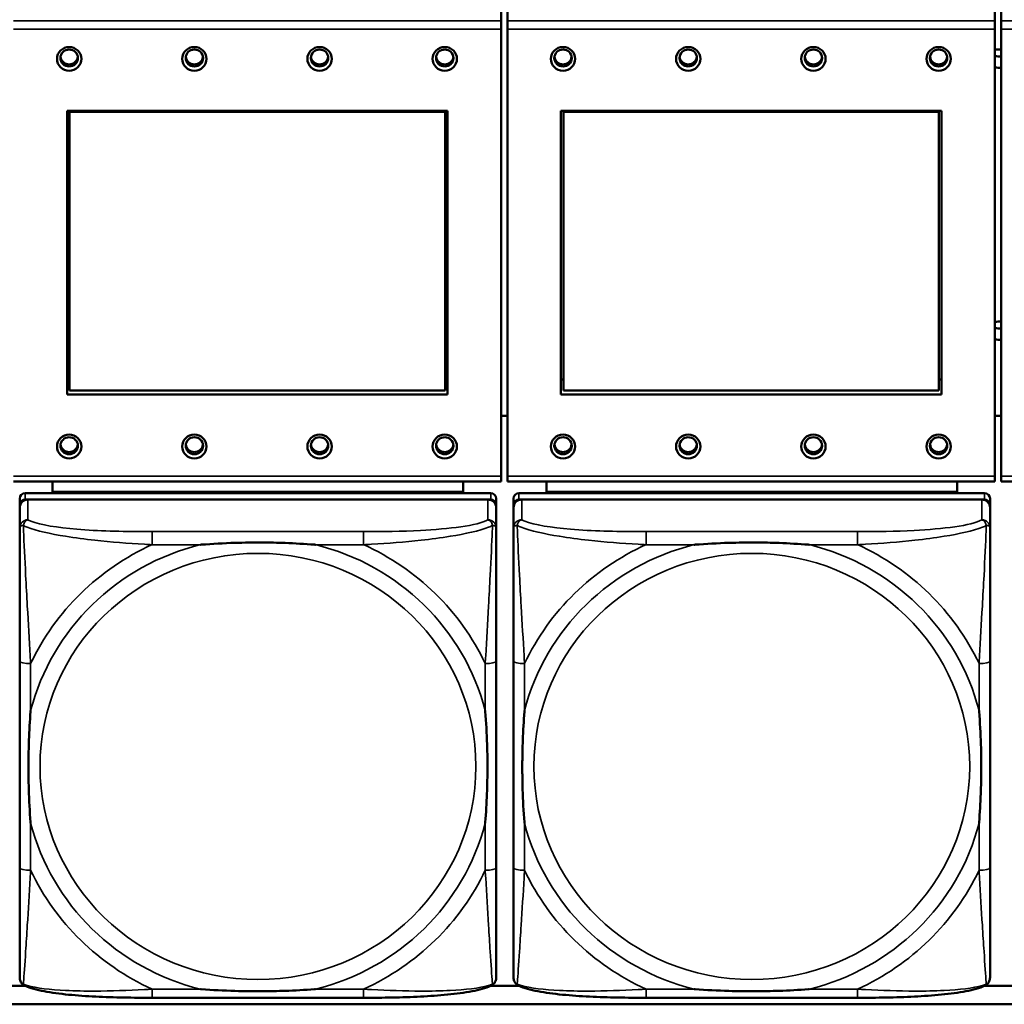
# Model space of a CAD drawing. Header units: inches. Extents: x 3.3 to 58.3, y 0.8 to 38.3.
# Tile 107 of 162: x 30.6 to 32.1, y 16.5 to 17.9. Entities that reach past the tile are written whole.
import ezdxf

# ---------------------------------------------------------------- set-up
doc = ezdxf.new("R2010")
doc.units = ezdxf.units.IN
doc.header["$MEASUREMENT"] = 0
doc.layers.add('Visible (ANSI)', color=7, linetype='Continuous', lineweight=50)
doc.layers.add('Visible Narrow (ANSI)', color=7, linetype='Continuous', lineweight=35)

msp = doc.modelspace()

# ---------------------------------------------------------------- linework, layer by layer
at = {"layer": 'Visible (ANSI)'}
for p, q in [((31.3396, 17.9159), (31.3396, 17.9859)), ((31.3486, 17.9159), (31.3486, 17.9859)), ((32.0496, 17.9159), (32.0496, 17.9859)), ((32.0586, 17.9159), (32.0586, 17.9859)), ((31.3396, 17.9159), (31.3396, 17.904)), ((31.3486, 17.904), (31.3486, 17.9159)), ((32.0496, 17.9159), (32.0496, 17.904)), ((32.0586, 17.904), (32.0586, 17.9159)), ((31.3396, 17.262), (31.3396, 17.904)), ((31.3486, 17.904), (31.3486, 17.262)), ((32.0496, 17.262), (32.0496, 17.904)), ((32.0586, 17.904), (32.0586, 17.262)), ((30.7156, 17.3793), (30.7156, 17.7867)), ((30.7156, 17.7867), (31.2626, 17.7867)), ((30.7192, 17.7853), (30.7192, 17.7867)), ((30.7192, 17.7853), (31.259, 17.7853)), ((30.7192, 17.3849), (30.7192, 17.7853)), ((31.259, 17.7853), (31.259, 17.7867)), ((31.259, 17.7853), (31.259, 17.3849)), ((31.2626, 17.7867), (31.2626, 17.3793)), ((31.4256, 17.3793), (31.4256, 17.7867)), ((31.4256, 17.7867), (31.9726, 17.7867)), ((31.4292, 17.7853), (31.4292, 17.7867)), ((31.4292, 17.7853), (31.969, 17.7853)), ((31.4292, 17.3849), (31.4292, 17.7853)), ((31.969, 17.7853), (31.969, 17.7867)), ((31.969, 17.7853), (31.969, 17.3849)), ((31.9726, 17.7867), (31.9726, 17.3793)), ((30.7156, 17.4006), (30.7192, 17.4006)), ((31.259, 17.4006), (31.2626, 17.4006)), ((31.4256, 17.4006), (31.4292, 17.4006)), ((31.969, 17.4006), (31.9726, 17.4006)), ((31.259, 17.3849), (30.7192, 17.3849)), ((31.969, 17.3849), (31.4292, 17.3849)), ((31.2626, 17.3793), (30.7156, 17.3793)), ((31.9726, 17.3793), (31.4256, 17.3793)), ((31.3396, 17.3487), (31.3486, 17.3487)), ((32.0496, 17.3487), (32.0586, 17.3487)), ((31.3396, 17.262), (31.3396, 17.2542)), ((31.3486, 17.2542), (31.3486, 17.262)), ((32.0496, 17.262), (32.0496, 17.2542)), ((32.0586, 17.2542), (32.0586, 17.262)), ((30.6386, 17.2542), (31.3396, 17.2542)), ((30.6947, 17.2395), (30.6947, 17.2542)), ((31.2852, 17.2542), (31.2852, 17.2395)), ((31.3486, 17.2542), (32.0496, 17.2542)), ((31.4047, 17.2395), (31.4047, 17.2542)), ((31.9952, 17.2542), (31.9952, 17.2395)), ((32.0586, 17.2542), (32.7596, 17.2542)), ((30.6475, 17.2297), (30.6475, 17.2205)), ((31.3246, 17.2374), (30.6553, 17.2374)), ((30.6553, 17.2282), (31.3246, 17.2282)), ((31.3207, 17.2282), (30.6593, 17.2282)), ((30.6947, 17.2395), (30.9211, 17.2395)), ((30.6947, 17.2395), (30.6947, 17.2374)), ((30.6947, 17.2395), (31.2852, 17.2395)), ((30.6947, 17.2395), (30.6947, 17.2395)), ((30.9211, 17.2374), (30.9211, 17.2395)), ((31.0589, 17.2395), (31.2852, 17.2395)), ((31.0589, 17.2395), (31.0589, 17.2374)), ((31.2852, 17.2395), (31.2852, 17.2374)), ((31.2852, 17.2395), (31.2852, 17.2395)), ((31.3325, 17.2205), (31.3325, 17.2297)), ((31.3575, 17.2297), (31.3575, 17.2205)), ((32.0346, 17.2374), (31.3653, 17.2374)), ((31.3653, 17.2282), (32.0346, 17.2282)), ((32.0307, 17.2282), (31.3693, 17.2282)), ((31.4047, 17.2395), (31.6311, 17.2395)), ((31.4047, 17.2395), (31.4047, 17.2374)), ((31.4047, 17.2395), (31.9952, 17.2395)), ((31.4047, 17.2395), (31.4047, 17.2395)), ((31.6311, 17.2374), (31.6311, 17.2395)), ((31.7689, 17.2395), (31.9952, 17.2395)), ((31.7689, 17.2395), (31.7689, 17.2374)), ((31.9952, 17.2395), (31.9952, 17.2374)), ((31.9952, 17.2395), (31.9952, 17.2395)), ((32.0425, 17.2205), (32.0425, 17.2297)), ((30.6475, 16.5665), (30.6475, 17.2205)), ((30.6475, 17.2166), (30.6475, 17.1876)), ((31.3325, 17.2205), (31.3325, 17.2166)), ((31.3325, 17.1876), (31.3325, 17.2166)), ((31.3575, 16.5665), (31.3575, 17.2205)), ((31.3575, 17.2166), (31.3575, 17.1876)), ((32.0425, 17.2205), (32.0425, 17.2166)), ((32.0425, 17.1876), (32.0425, 17.2166)), ((30.6475, 16.9959), (30.6475, 16.6989)), ((31.3325, 16.6989), (31.3325, 16.9959)), ((31.3575, 16.9959), (31.3575, 16.6989)), ((32.0425, 16.6989), (32.0425, 16.9959)), ((30.6148, 16.5296), (30.6551, 16.5296)), ((31.3248, 16.5296), (31.3651, 16.5296)), ((32.0348, 16.5296), (32.0751, 16.5296)), ((31.1419, 16.5124), (30.838, 16.5124)), ((31.8519, 16.5124), (31.548, 16.5124)), ((33.5021, 16.503), (22.0871, 16.503))]:
    msp.add_line(p, q, dxfattribs=at)
for centre, major_axis in [((30.7186, 17.8613), (-0.0175, 0)), ((30.7186, 17.8626), (0.0125, 0)), ((30.8986, 17.8613), (-0.0175, 0)), ((30.8986, 17.8626), (0.0125, 0)), ((31.0786, 17.8613), (-0.0175, 0)), ((31.0786, 17.8626), (0.0125, 0)), ((31.2586, 17.8613), (-0.0175, 0)), ((31.2586, 17.8626), (0.0125, 0)), ((31.4286, 17.8613), (-0.0175, 0)), ((31.4286, 17.8626), (0.0125, 0)), ((31.6086, 17.8613), (-0.0175, 0)), ((31.6086, 17.8626), (0.0125, 0)), ((31.7886, 17.8613), (-0.0175, 0)), ((31.7886, 17.8626), (0.0125, 0)), ((31.9686, 17.8613), (-0.0175, 0)), ((31.9686, 17.8626), (0.0125, 0)), ((30.7186, 17.3044), (-0.0175, 0)), ((30.7186, 17.3056), (0.0125, 0)), ((30.8986, 17.3044), (-0.0175, 0)), ((30.8986, 17.3056), (0.0125, 0)), ((31.0786, 17.3044), (-0.0175, 0)), ((31.0786, 17.3056), (0.0125, 0)), ((31.2586, 17.3044), (-0.0175, 0)), ((31.2586, 17.3056), (0.0125, 0)), ((31.4286, 17.3044), (-0.0175, 0)), ((31.4286, 17.3056), (0.0125, 0)), ((31.6086, 17.3044), (-0.0175, 0)), ((31.6086, 17.3056), (0.0125, 0)), ((31.7886, 17.3044), (-0.0175, 0)), ((31.7886, 17.3056), (0.0125, 0)), ((31.9686, 17.3044), (-0.0175, 0)), ((31.9686, 17.3056), (0.0125, 0))]:
    msp.add_ellipse(centre, major_axis=major_axis, ratio=0.977083, dxfattribs=at)
for centre, major_axis, start_param, end_param in [((32.0547, 17.8617), (0.0135, 0), 1.277292, 1.957738), ((32.0545, 17.878), (-0.0135, 0), 1.19661, 1.876696), ((30.7186, 17.8656), (-0.0125, 0), 0.124481, 3.017112), ((30.8986, 17.8656), (-0.0125, 0), 0.124481, 3.017112), ((31.0786, 17.8656), (-0.0125, 0), 0.124481, 3.017112), ((31.2586, 17.8656), (-0.0125, 0), 0.124481, 3.017112), ((31.4286, 17.8656), (-0.0125, 0), 0.124481, 3.017112), ((31.6086, 17.8656), (-0.0125, 0), 0.124481, 3.017112), ((31.7886, 17.8656), (-0.0125, 0), 0.124481, 3.017112), ((31.9686, 17.8656), (-0.0125, 0), 0.124481, 3.017112), ((32.0547, 17.8617), (-0.0135, 0), 1.183855, 1.864301), ((32.0547, 17.4709), (0.0135, 0), 1.277292, 1.957738), ((32.0545, 17.4872), (-0.0135, 0), 1.19661, 1.876696), ((32.0547, 17.4709), (-0.0135, 0), 1.183855, 1.864301), ((30.7186, 17.3087), (-0.0125, 0), 0.124481, 3.017112), ((30.8986, 17.3087), (-0.0125, 0), 0.124481, 3.017112), ((31.0786, 17.3087), (-0.0125, 0), 0.124481, 3.017112), ((31.2586, 17.3087), (-0.0125, 0), 0.124481, 3.017112), ((31.4286, 17.3087), (-0.0125, 0), 0.124481, 3.017112), ((31.6086, 17.3087), (-0.0125, 0), 0.124481, 3.017112), ((31.7886, 17.3087), (-0.0125, 0), 0.124481, 3.017112), ((31.9686, 17.3087), (-0.0125, 0), 0.124481, 3.017112), ((30.6553, 17.2297), (-0.00787, 0), 4.712389, 6.283185), ((30.6553, 17.2205), (-0.00787, 0), 4.712389, 6.283185), ((30.6593, 17.2166), (-0.0118, 0), 4.712389, 6.283185), ((31.3207, 17.2166), (0.0118, 0), 0, 1.570796), ((31.3246, 17.2297), (0.00787, 0), 0, 1.570796), ((31.3246, 17.2205), (0.00787, 0), 0, 1.570796), ((31.3653, 17.2297), (-0.00787, 0), 4.712389, 6.283185), ((31.3653, 17.2205), (-0.00787, 0), 4.712389, 6.283185), ((31.3693, 17.2166), (-0.0118, 0), 4.712389, 6.283185), ((32.0307, 17.2166), (0.0118, 0), 0, 1.570796), ((32.0346, 17.2297), (0.00787, 0), 0, 1.570796), ((32.0346, 17.2205), (0.00787, 0), 0, 1.570796), ((30.6553, 16.5665), (-0.00787, 0), 0, 0.047273), ((31.3653, 16.5665), (-0.00787, 0), 0, 0.047273)]:
    msp.add_ellipse(centre, major_axis=major_axis, ratio=0.977083, start_param=start_param, end_param=end_param, dxfattribs=at)
for points, knots in [([(30.6475, 17.1876), (30.6475, 17.1647), (30.6475, 17.1192), (30.6475, 17.0774), (30.6475, 17.0501), (30.6475, 17.0225), (30.6475, 16.9959)], [-0.5252205, -0.5252205, -0.5252205, -0.5252205, -0.20743, -0.20743, -0.20743, 0, 0, 0, 0]), ([(31.3325, 16.9959), (31.3325, 16.9994), (31.3325, 17.0029), (31.3325, 17.0064), (31.3325, 17.039), (31.3325, 17.0727), (31.3325, 17.1055), (31.3325, 17.134), (31.3325, 17.1628), (31.3325, 17.1814), (31.3325, 17.1836), (31.3325, 17.1857), (31.3325, 17.1876)], [0, 0, 0, 0, 0.0272471, 0.0272471, 0.0272471, 0.2790553, 0.2790553, 0.2790553, 0.4988354, 0.4988354, 0.4988354, 0.5252205, 0.5252205, 0.5252205, 0.5252205]), ([(31.3575, 17.1876), (31.3575, 17.1647), (31.3575, 17.1192), (31.3575, 17.0774), (31.3575, 17.0501), (31.3575, 17.0225), (31.3575, 16.9959)], [-0.5252205, -0.5252205, -0.5252205, -0.5252205, -0.20743, -0.20743, -0.20743, 0, 0, 0, 0]), ([(32.0425, 16.9959), (32.0425, 16.9994), (32.0425, 17.0029), (32.0425, 17.0064), (32.0425, 17.039), (32.0425, 17.0727), (32.0425, 17.1055), (32.0425, 17.134), (32.0425, 17.1628), (32.0425, 17.1814), (32.0425, 17.1836), (32.0425, 17.1857), (32.0425, 17.1876)], [0, 0, 0, 0, 0.0272471, 0.0272471, 0.0272471, 0.2790553, 0.2790553, 0.2790553, 0.4988354, 0.4988354, 0.4988354, 0.5252205, 0.5252205, 0.5252205, 0.5252205]), ([(30.9072, 17.1633), (30.9077, 17.1634), (30.9081, 17.1634), (30.9246, 17.1646), (30.9407, 17.1655), (30.9636, 17.1662), (30.9703, 17.1663), (30.9795, 17.1665), (30.982, 17.1665), (30.986, 17.1665), (30.9877, 17.1665), (30.9908, 17.1665), (30.9923, 17.1665), (30.9959, 17.1665), (30.9979, 17.1665), (31.0041, 17.1664), (31.0082, 17.1664), (31.018, 17.1662), (31.0236, 17.166), (31.0433, 17.1653), (31.0574, 17.1645), (31.0719, 17.1634), (31.0723, 17.1634), (31.0727, 17.1633)], [-0.416114, -0.416114, -0.416114, -0.416114, -0.4127691, -0.4127691, -0.2896446, -0.2896446, -0.2388934, -0.2388934, -0.2201881, -0.2201881, -0.2080204, -0.2080204, -0.196499, -0.196499, -0.1809939, -0.1809939, -0.149741, -0.149741, -0.1073162, -0.1073162, 0, 0, 0.0033356, 0.0033356, 0.0033356, 0.0033356]), ([(31.6172, 17.1633), (31.6177, 17.1634), (31.6181, 17.1634), (31.6346, 17.1646), (31.6507, 17.1655), (31.6736, 17.1662), (31.6803, 17.1663), (31.6895, 17.1665), (31.692, 17.1665), (31.696, 17.1665), (31.6977, 17.1665), (31.7008, 17.1665), (31.7023, 17.1665), (31.7059, 17.1665), (31.7079, 17.1665), (31.7141, 17.1664), (31.7182, 17.1664), (31.728, 17.1662), (31.7336, 17.166), (31.7533, 17.1653), (31.7674, 17.1645), (31.7819, 17.1634), (31.7823, 17.1634), (31.7827, 17.1633)], [-0.416114, -0.416114, -0.416114, -0.416114, -0.4127691, -0.4127691, -0.2896446, -0.2896446, -0.2388934, -0.2388934, -0.2201881, -0.2201881, -0.2080204, -0.2080204, -0.196499, -0.196499, -0.1809939, -0.1809939, -0.149741, -0.149741, -0.1073162, -0.1073162, 0, 0, 0.0033356, 0.0033356, 0.0033356, 0.0033356]), ([(30.6632, 16.7632), (30.6632, 16.7636), (30.6631, 16.7641), (30.6619, 16.7802), (30.661, 16.7959), (30.6603, 16.8184), (30.6602, 16.8249), (30.6601, 16.8339), (30.6601, 16.8363), (30.66, 16.8403), (30.66, 16.8419), (30.66, 16.8449), (30.66, 16.8464), (30.66, 16.8499), (30.6601, 16.8519), (30.6601, 16.8579), (30.6602, 16.862), (30.6604, 16.8715), (30.6605, 16.8769), (30.6613, 16.8962), (30.6621, 16.9099), (30.6631, 16.9241), (30.6632, 16.9245), (30.6632, 16.9249)], [-0.416114, -0.416114, -0.416114, -0.416114, -0.4127691, -0.4127691, -0.2896446, -0.2896446, -0.2388934, -0.2388934, -0.2201881, -0.2201881, -0.2080204, -0.2080204, -0.196499, -0.196499, -0.1809939, -0.1809939, -0.149741, -0.149741, -0.1073162, -0.1073162, 0, 0, 0.0033356, 0.0033356, 0.0033356, 0.0033356]), ([(31.3167, 16.9249), (31.3168, 16.9245), (31.3168, 16.9241), (31.3181, 16.9079), (31.3189, 16.8923), (31.3196, 16.8699), (31.3198, 16.8633), (31.3199, 16.8544), (31.3199, 16.8519), (31.3199, 16.848), (31.3199, 16.8464), (31.3199, 16.8433), (31.3199, 16.8418), (31.3199, 16.8384), (31.3199, 16.8364), (31.3198, 16.8303), (31.3198, 16.8263), (31.3196, 16.8168), (31.3194, 16.8113), (31.3187, 16.7919), (31.3179, 16.7782), (31.3168, 16.7641), (31.3168, 16.7636), (31.3167, 16.7632)], [-0.416114, -0.416114, -0.416114, -0.416114, -0.4127691, -0.4127691, -0.2896446, -0.2896446, -0.2388934, -0.2388934, -0.2201881, -0.2201881, -0.2080204, -0.2080204, -0.196499, -0.196499, -0.1809939, -0.1809939, -0.149741, -0.149741, -0.1073162, -0.1073162, 0, 0, 0.0033356, 0.0033356, 0.0033356, 0.0033356]), ([(31.3732, 16.7632), (31.3732, 16.7636), (31.3731, 16.7641), (31.3719, 16.7802), (31.371, 16.7959), (31.3703, 16.8184), (31.3702, 16.8249), (31.3701, 16.8339), (31.3701, 16.8363), (31.37, 16.8403), (31.37, 16.8419), (31.37, 16.8449), (31.37, 16.8464), (31.37, 16.8499), (31.3701, 16.8519), (31.3701, 16.8579), (31.3702, 16.862), (31.3704, 16.8715), (31.3705, 16.8769), (31.3713, 16.8962), (31.3721, 16.9099), (31.3731, 16.9241), (31.3732, 16.9245), (31.3732, 16.9249)], [-0.416114, -0.416114, -0.416114, -0.416114, -0.4127691, -0.4127691, -0.2896446, -0.2896446, -0.2388934, -0.2388934, -0.2201881, -0.2201881, -0.2080204, -0.2080204, -0.196499, -0.196499, -0.1809939, -0.1809939, -0.149741, -0.149741, -0.1073162, -0.1073162, 0, 0, 0.0033356, 0.0033356, 0.0033356, 0.0033356]), ([(32.0267, 16.9249), (32.0268, 16.9245), (32.0268, 16.9241), (32.0281, 16.9079), (32.0289, 16.8923), (32.0296, 16.8699), (32.0298, 16.8633), (32.0299, 16.8544), (32.0299, 16.8519), (32.0299, 16.848), (32.0299, 16.8464), (32.0299, 16.8433), (32.0299, 16.8418), (32.0299, 16.8384), (32.0299, 16.8364), (32.0298, 16.8303), (32.0298, 16.8263), (32.0296, 16.8168), (32.0294, 16.8113), (32.0287, 16.7919), (32.0279, 16.7782), (32.0268, 16.7641), (32.0268, 16.7636), (32.0267, 16.7632)], [-0.416114, -0.416114, -0.416114, -0.416114, -0.4127691, -0.4127691, -0.2896446, -0.2896446, -0.2388934, -0.2388934, -0.2201881, -0.2201881, -0.2080204, -0.2080204, -0.196499, -0.196499, -0.1809939, -0.1809939, -0.149741, -0.149741, -0.1073162, -0.1073162, 0, 0, 0.0033356, 0.0033356, 0.0033356, 0.0033356]), ([(30.6475, 16.6989), (30.6475, 16.6723), (30.6475, 16.6455), (30.6475, 16.6209), (30.6475, 16.5833), (30.6475, 16.5475), (30.6475, 16.5413)], [3.9382945, 3.9382945, 3.9382945, 3.9382945, 4.1457245, 4.1457245, 4.1457245, 4.463515, 4.463515, 4.463515, 4.463515]), ([(31.3325, 16.5413), (31.3325, 16.5475), (31.3325, 16.5833), (31.3325, 16.6209), (31.3325, 16.6455), (31.3325, 16.6723), (31.3325, 16.6989)], [-0.5252205, -0.5252205, -0.5252205, -0.5252205, -0.20743, -0.20743, -0.20743, 0, 0, 0, 0]), ([(31.3575, 16.6989), (31.3575, 16.6723), (31.3575, 16.6455), (31.3575, 16.6209), (31.3575, 16.5833), (31.3575, 16.5475), (31.3575, 16.5413)], [3.9382945, 3.9382945, 3.9382945, 3.9382945, 4.1457245, 4.1457245, 4.1457245, 4.463515, 4.463515, 4.463515, 4.463515]), ([(32.0425, 16.5413), (32.0425, 16.5475), (32.0425, 16.5833), (32.0425, 16.6209), (32.0425, 16.6455), (32.0425, 16.6723), (32.0425, 16.6989)], [-0.5252205, -0.5252205, -0.5252205, -0.5252205, -0.20743, -0.20743, -0.20743, 0, 0, 0, 0]), ([(30.6547, 16.5298), (30.6539, 16.5302), (30.6531, 16.5307), (30.6515, 16.532), (30.6507, 16.5327), (30.6494, 16.5344), (30.6489, 16.5353), (30.6481, 16.5371), (30.6479, 16.538), (30.6475, 16.5397), (30.6475, 16.5406), (30.6475, 16.5413)], [0.0113303, 0.0113303, 0.0113303, 0.0113303, 0.0143189, 0.0143189, 0.01730751, 0.01730751, 0.02029611, 0.02029611, 0.02328471, 0.02328471, 0.02627331, 0.02627331, 0.02627331, 0.02627331]), ([(31.3252, 16.5298), (31.3261, 16.5302), (31.3269, 16.5307), (31.3285, 16.532), (31.3292, 16.5327), (31.3305, 16.5344), (31.331, 16.5353), (31.3318, 16.5371), (31.3321, 16.538), (31.3324, 16.5397), (31.3325, 16.5406), (31.3325, 16.5413)], [0.0113303, 0.0113303, 0.0113303, 0.0113303, 0.0143189, 0.0143189, 0.01730751, 0.01730751, 0.02029611, 0.02029611, 0.02328471, 0.02328471, 0.02627331, 0.02627331, 0.02627331, 0.02627331]), ([(31.3647, 16.5298), (31.3639, 16.5302), (31.3631, 16.5307), (31.3615, 16.532), (31.3607, 16.5327), (31.3594, 16.5344), (31.3589, 16.5353), (31.3581, 16.5371), (31.3579, 16.538), (31.3575, 16.5397), (31.3575, 16.5406), (31.3575, 16.5413)], [0.0113303, 0.0113303, 0.0113303, 0.0113303, 0.0143189, 0.0143189, 0.01730751, 0.01730751, 0.02029611, 0.02029611, 0.02328471, 0.02328471, 0.02627331, 0.02627331, 0.02627331, 0.02627331]), ([(32.0352, 16.5298), (32.0361, 16.5302), (32.0369, 16.5307), (32.0385, 16.532), (32.0392, 16.5327), (32.0405, 16.5344), (32.041, 16.5353), (32.0418, 16.5371), (32.0421, 16.538), (32.0424, 16.5397), (32.0425, 16.5406), (32.0425, 16.5413)], [0.0113303, 0.0113303, 0.0113303, 0.0113303, 0.0143189, 0.0143189, 0.01730751, 0.01730751, 0.02029611, 0.02029611, 0.02328471, 0.02328471, 0.02627331, 0.02627331, 0.02627331, 0.02627331]), ([(30.838, 16.5124), (30.8245, 16.5124), (30.8108, 16.5125), (30.7836, 16.513), (30.77, 16.5134), (30.7434, 16.5147), (30.7304, 16.5156), (30.7052, 16.5181), (30.6932, 16.5197), (30.6772, 16.5228), (30.6722, 16.5239), (30.6629, 16.5266), (30.6586, 16.528), (30.6547, 16.5298)], [0, 0, 0, 0, 0.1022588, 0.1022588, 0.2045176, 0.2045176, 0.3067764, 0.3067764, 0.4090352, 0.4090352, 0.4601646, 0.4601646, 0.5112941, 0.5112941, 0.5112941, 0.5112941]), ([(31.0727, 16.5248), (31.0723, 16.5247), (31.0719, 16.5247), (31.0574, 16.5236), (31.0433, 16.5229), (31.0236, 16.5222), (31.018, 16.5221), (31.0082, 16.5219), (31.0041, 16.5218), (30.9979, 16.5218), (30.9959, 16.5218), (30.9923, 16.5217), (30.9908, 16.5217), (30.9877, 16.5217), (30.986, 16.5217), (30.982, 16.5218), (30.9795, 16.5218), (30.9703, 16.5219), (30.9636, 16.522), (30.9407, 16.5227), (30.9246, 16.5235), (30.9081, 16.5247), (30.9077, 16.5247), (30.9072, 16.5248)], [-0.4149464, -0.4149464, -0.4149464, -0.4149464, -0.41162, -0.41162, -0.3046026, -0.3046026, -0.2622958, -0.2622958, -0.23113, -0.23113, -0.215668, -0.215668, -0.2041787, -0.2041787, -0.1920448, -0.1920448, -0.1733916, -0.1733916, -0.1227817, -0.1227817, 0, 0, 0.0033356, 0.0033356, 0.0033356, 0.0033356]), ([(31.3252, 16.5298), (31.3213, 16.528), (31.3171, 16.5266), (31.3079, 16.524), (31.303, 16.5228), (31.2871, 16.5198), (31.2751, 16.5182), (31.25, 16.5157), (31.237, 16.5148), (31.2104, 16.5134), (31.1968, 16.513), (31.1696, 16.5125), (31.1559, 16.5124), (31.1422, 16.5124), (31.1421, 16.5124), (31.1419, 16.5124)], [-4.4495886, -4.4495886, -4.4495886, -4.4495886, -4.3984592, -4.3984592, -4.3485034, -4.3485034, -4.2462446, -4.2462446, -4.1439858, -4.1439858, -4.041727, -4.041727, -3.9394682, -3.9394682, -3.9382945, -3.9382945, -3.9382945, -3.9382945]), ([(31.548, 16.5124), (31.5345, 16.5124), (31.5208, 16.5125), (31.4936, 16.513), (31.48, 16.5134), (31.4534, 16.5147), (31.4404, 16.5156), (31.4152, 16.5181), (31.4032, 16.5197), (31.3872, 16.5228), (31.3822, 16.5239), (31.3729, 16.5266), (31.3686, 16.528), (31.3647, 16.5298)], [0, 0, 0, 0, 0.1022588, 0.1022588, 0.2045176, 0.2045176, 0.3067764, 0.3067764, 0.4090352, 0.4090352, 0.4601646, 0.4601646, 0.5112941, 0.5112941, 0.5112941, 0.5112941]), ([(31.7827, 16.5248), (31.7823, 16.5247), (31.7819, 16.5247), (31.7674, 16.5236), (31.7533, 16.5229), (31.7336, 16.5222), (31.728, 16.5221), (31.7182, 16.5219), (31.7141, 16.5218), (31.7079, 16.5218), (31.7059, 16.5218), (31.7023, 16.5217), (31.7008, 16.5217), (31.6977, 16.5217), (31.696, 16.5217), (31.692, 16.5218), (31.6895, 16.5218), (31.6803, 16.5219), (31.6736, 16.522), (31.6507, 16.5227), (31.6346, 16.5235), (31.6181, 16.5247), (31.6177, 16.5247), (31.6172, 16.5248)], [-0.4149464, -0.4149464, -0.4149464, -0.4149464, -0.41162, -0.41162, -0.3046026, -0.3046026, -0.2622958, -0.2622958, -0.23113, -0.23113, -0.215668, -0.215668, -0.2041787, -0.2041787, -0.1920448, -0.1920448, -0.1733916, -0.1733916, -0.1227817, -0.1227817, 0, 0, 0.0033356, 0.0033356, 0.0033356, 0.0033356]), ([(32.0352, 16.5298), (32.0313, 16.528), (32.0271, 16.5266), (32.0179, 16.524), (32.013, 16.5228), (31.9971, 16.5198), (31.9851, 16.5182), (31.96, 16.5157), (31.947, 16.5148), (31.9204, 16.5134), (31.9068, 16.513), (31.8796, 16.5125), (31.8659, 16.5124), (31.8522, 16.5124), (31.8521, 16.5124), (31.8519, 16.5124)], [-4.4495886, -4.4495886, -4.4495886, -4.4495886, -4.3984592, -4.3984592, -4.3485034, -4.3485034, -4.2462446, -4.2462446, -4.1439858, -4.1439858, -4.041727, -4.041727, -3.9394682, -3.9394682, -3.9382945, -3.9382945, -3.9382945, -3.9382945])]:
    msp.add_open_spline(points, degree=3, knots=knots, dxfattribs=at)
at = {"layer": 'Visible Narrow (ANSI)'}
for p, q in [((31.3396, 17.9159), (30.6386, 17.9159)), ((32.0496, 17.9159), (31.3486, 17.9159)), ((32.7596, 17.9159), (32.0586, 17.9159)), ((30.6386, 17.904), (31.3396, 17.904)), ((31.3486, 17.904), (32.0496, 17.904)), ((32.0586, 17.904), (32.7596, 17.904)), ((31.3396, 17.262), (30.6386, 17.262)), ((32.0496, 17.262), (31.3486, 17.262)), ((32.7596, 17.262), (32.0586, 17.262)), ((30.6553, 17.2282), (30.6553, 17.2374)), ((30.6593, 17.1991), (30.6593, 17.2282)), ((31.3207, 17.2282), (31.3207, 17.1991)), ((31.3246, 17.2374), (31.3246, 17.2282)), ((31.3653, 17.2282), (31.3653, 17.2374)), ((31.3693, 17.1991), (31.3693, 17.2282)), ((32.0307, 17.2282), (32.0307, 17.1991)), ((32.0346, 17.2374), (32.0346, 17.2282)), ((30.838, 17.1821), (30.838, 17.1633)), ((31.1419, 17.1821), (30.838, 17.1821)), ((31.1419, 17.1821), (31.1419, 17.1633)), ((31.548, 17.1821), (31.548, 17.1633)), ((31.8519, 17.1821), (31.548, 17.1821)), ((31.8519, 17.1821), (31.8519, 17.1633)), ((30.838, 17.1633), (30.9072, 17.1633)), ((31.0727, 17.1633), (31.1419, 17.1633)), ((31.548, 17.1633), (31.6172, 17.1633)), ((31.7827, 17.1633), (31.8519, 17.1633)), ((30.6632, 16.9249), (30.6632, 16.9925)), ((31.3167, 16.9925), (31.3167, 16.9249)), ((31.3732, 16.9249), (31.3732, 16.9925)), ((32.0267, 16.9925), (32.0267, 16.9249)), ((30.6632, 16.6956), (30.6632, 16.7632)), ((31.3167, 16.7632), (31.3167, 16.6956)), ((31.3732, 16.6956), (31.3732, 16.7632)), ((32.0267, 16.7632), (32.0267, 16.6956)), ((30.838, 16.5248), (30.838, 16.5124)), ((30.9072, 16.5248), (30.838, 16.5248)), ((31.1419, 16.5248), (31.0727, 16.5248)), ((31.1419, 16.5248), (31.1419, 16.5124)), ((31.548, 16.5248), (31.548, 16.5124)), ((31.6172, 16.5248), (31.548, 16.5248)), ((31.8519, 16.5248), (31.7827, 16.5248)), ((31.8519, 16.5248), (31.8519, 16.5124))]:
    msp.add_line(p, q, dxfattribs=at)
for centre, major_axis, ratio, start_param, end_param in [((30.6593, 17.1876), (-0.0118, 0), 0.977083, 4.712389, 6.283185), ((31.3207, 17.1876), (0.0118, 0), 0.977083, 0, 1.570796), ((31.3693, 17.1876), (-0.0118, 0), 0.977083, 4.712389, 6.283185), ((32.0307, 17.1876), (0.0118, 0), 0.977083, 0, 1.570796), ((30.99, 16.8441), (-0.3371, 0), 0.977083, 4.960405, 6.035169), ((30.99, 16.8441), (-0.3604, 0), 0.977083, 5.147686, 5.847888), ((30.99, 16.8441), (0.3371, 0), 0.977083, 0.248016, 1.32278), ((30.99, 16.8441), (-0.3604, 0), 0.977083, 3.57689, 4.277092), ((31.7, 16.8441), (-0.3371, 0), 0.977083, 4.960405, 6.035169), ((31.7, 16.8441), (-0.3604, 0), 0.977083, 5.147686, 5.847888), ((31.7, 16.8441), (0.3371, 0), 0.977083, 0.248016, 1.32278), ((31.7, 16.8441), (-0.3604, 0), 0.977083, 3.57689, 4.277092), ((30.6632, 16.9959), (-0.0157, 0), 0.21286, 0, 1.570796), ((31.3167, 16.9959), (0.0157, 0), 0.21286, 4.712389, 6.283185), ((31.3732, 16.9959), (-0.0157, 0), 0.21286, 0, 1.570796), ((32.0267, 16.9959), (0.0157, 0), 0.21286, 4.712389, 6.283185), ((30.99, 16.8441), (-0.3371, 0), 0.977083, 0.248016, 1.32278), ((30.99, 16.8441), (0.3371, 0), 0.977083, 4.960405, 6.035169), ((31.7, 16.8441), (-0.3371, 0), 0.977083, 0.248016, 1.32278), ((31.7, 16.8441), (0.3371, 0), 0.977083, 4.960405, 6.035169), ((30.6632, 16.6989), (-0.0157, 0), 0.21286, 0, 1.570796), ((30.99, 16.8441), (0.3604, 0), 0.977083, 3.57689, 4.277092), ((30.99, 16.8441), (0.3604, 0), 0.977083, 5.147686, 5.847888), ((31.3167, 16.6989), (0.0157, 0), 0.21286, 4.712389, 6.283185), ((31.3732, 16.6989), (-0.0157, 0), 0.21286, 0, 1.570796), ((31.7, 16.8441), (0.3604, 0), 0.977083, 3.57689, 4.277092), ((31.7, 16.8441), (0.3604, 0), 0.977083, 5.147686, 5.847888), ((32.0267, 16.6989), (0.0157, 0), 0.21286, 4.712389, 6.283185)]:
    msp.add_ellipse(centre, major_axis=major_axis, ratio=ratio, start_param=start_param, end_param=end_param, dxfattribs=at)
for centre in [(30.99, 16.8448), (31.7, 16.8448)]:
    msp.add_ellipse(centre, major_axis=(-0.3133, 0), ratio=0.977083, dxfattribs=at)
for points, knots in [([(30.6475, 17.1876), (30.6475, 17.188), (30.6475, 17.1884), (30.6478, 17.189), (30.6479, 17.1892), (30.6483, 17.1896), (30.6484, 17.1898), (30.6487, 17.19), (30.6488, 17.19), (30.6491, 17.1902), (30.6494, 17.1904), (30.6501, 17.1906), (30.6506, 17.1907), (30.6516, 17.1909), (30.6522, 17.1909), (30.6527, 17.1909)], [-0.02627331, -0.02627331, -0.02627331, -0.02627331, -0.02158775, -0.02158775, -0.01736415, -0.01736415, -0.0147244, -0.0147244, -0.01307456, -0.01307456, -0.00977487, -0.00977487, -0.00449537, -0.00449537, 0.00012419, 0.00012419, 0.00012419, 0.00012419]), ([(30.6527, 17.1909), (30.6529, 17.1917), (30.6531, 17.1924), (30.6537, 17.1938), (30.654, 17.1945), (30.6546, 17.1955), (30.6549, 17.1958), (30.6553, 17.1964), (30.6554, 17.1965), (30.6558, 17.197), (30.656, 17.1972), (30.6567, 17.1978), (30.6571, 17.1981), (30.6581, 17.1987), (30.6587, 17.1989), (30.6593, 17.1991)], [-0.00012419, -0.00012419, -0.00012419, -0.00012419, 0.00449537, 0.00449537, 0.00977487, 0.00977487, 0.01307456, 0.01307456, 0.0147244, 0.0147244, 0.01736415, 0.01736415, 0.02158775, 0.02158775, 0.02627331, 0.02627331, 0.02627331, 0.02627331]), ([(30.6632, 16.9925), (30.663, 16.9962), (30.6628, 16.9999), (30.6613, 17.0267), (30.6598, 17.0509), (30.6576, 17.0898), (30.6568, 17.1046), (30.6548, 17.1427), (30.6537, 17.1658), (30.6529, 17.186), (30.6528, 17.1886), (30.6527, 17.1909)], [0, 0, 0, 0, 0.0278591, 0.0278591, 0.201273, 0.201273, 0.3066357, 0.3066357, 0.475216, 0.475216, 0.5007189, 0.5007189, 0.5007189, 0.5007189]), ([(30.6527, 17.1909), (30.6544, 17.1901), (30.6563, 17.1893), (30.6717, 17.1833), (30.6918, 17.1789), (30.7271, 17.1732), (30.7411, 17.1714), (30.779, 17.1672), (30.8031, 17.1654), (30.8305, 17.1637), (30.8343, 17.1635), (30.838, 17.1633)], [-0.5007189, -0.5007189, -0.5007189, -0.5007189, -0.475216, -0.475216, -0.3066357, -0.3066357, -0.201273, -0.201273, -0.0278591, -0.0278591, 0, 0, 0, 0]), ([(30.838, 17.1821), (30.8344, 17.1821), (30.8309, 17.1821), (30.8273, 17.1821), (30.794, 17.1822), (30.7603, 17.183), (30.7295, 17.1856), (30.7025, 17.1878), (30.677, 17.1917), (30.6636, 17.1971), (30.6619, 17.1978), (30.6605, 17.1984), (30.6593, 17.1991)], [0, 0, 0, 0, 0.0272471, 0.0272471, 0.0272471, 0.2790553, 0.2790553, 0.2790553, 0.4988354, 0.4988354, 0.4988354, 0.5252205, 0.5252205, 0.5252205, 0.5252205]), ([(31.3207, 17.1991), (31.3058, 17.1908), (31.2642, 17.1859), (31.2235, 17.1838), (31.197, 17.1825), (31.1692, 17.1821), (31.1419, 17.1821)], [-0.5252205, -0.5252205, -0.5252205, -0.5252205, -0.20743, -0.20743, -0.20743, 0, 0, 0, 0]), ([(31.1419, 17.1633), (31.1457, 17.1635), (31.1495, 17.1637), (31.1768, 17.1654), (31.201, 17.1672), (31.2388, 17.1714), (31.2529, 17.1732), (31.2881, 17.1789), (31.3082, 17.1833), (31.3237, 17.1893), (31.3255, 17.1901), (31.3272, 17.1909)], [0, 0, 0, 0, 0.0278591, 0.0278591, 0.201273, 0.201273, 0.3066357, 0.3066357, 0.475216, 0.475216, 0.5007189, 0.5007189, 0.5007189, 0.5007189]), ([(31.3272, 17.1909), (31.3271, 17.1886), (31.327, 17.186), (31.3262, 17.1658), (31.3251, 17.1427), (31.3231, 17.1046), (31.3223, 17.0898), (31.3201, 17.0509), (31.3187, 17.0267), (31.3172, 16.9999), (31.3169, 16.9962), (31.3167, 16.9925)], [-0.5007189, -0.5007189, -0.5007189, -0.5007189, -0.475216, -0.475216, -0.3066357, -0.3066357, -0.201273, -0.201273, -0.0278591, -0.0278591, 0, 0, 0, 0]), ([(31.3207, 17.1991), (31.3213, 17.1989), (31.3219, 17.1987), (31.3228, 17.1981), (31.3233, 17.1978), (31.3239, 17.1972), (31.3242, 17.197), (31.3245, 17.1965), (31.3247, 17.1964), (31.3251, 17.1958), (31.3253, 17.1955), (31.326, 17.1945), (31.3263, 17.1938), (31.3268, 17.1924), (31.327, 17.1917), (31.3272, 17.1909)], [-0.02627331, -0.02627331, -0.02627331, -0.02627331, -0.02158775, -0.02158775, -0.01736415, -0.01736415, -0.0147244, -0.0147244, -0.01307456, -0.01307456, -0.00977487, -0.00977487, -0.00449537, -0.00449537, 0.00012419, 0.00012419, 0.00012419, 0.00012419]), ([(31.3272, 17.1909), (31.3278, 17.1909), (31.3283, 17.1909), (31.3294, 17.1907), (31.3299, 17.1906), (31.3306, 17.1904), (31.3308, 17.1902), (31.3312, 17.19), (31.3313, 17.19), (31.3315, 17.1898), (31.3317, 17.1896), (31.332, 17.1892), (31.3322, 17.189), (31.3324, 17.1884), (31.3325, 17.188), (31.3325, 17.1876)], [-0.00012419, -0.00012419, -0.00012419, -0.00012419, 0.00449537, 0.00449537, 0.00977487, 0.00977487, 0.01307456, 0.01307456, 0.0147244, 0.0147244, 0.01736415, 0.01736415, 0.02158775, 0.02158775, 0.02627331, 0.02627331, 0.02627331, 0.02627331]), ([(31.3575, 17.1876), (31.3575, 17.188), (31.3575, 17.1884), (31.3578, 17.189), (31.3579, 17.1892), (31.3583, 17.1896), (31.3584, 17.1898), (31.3587, 17.19), (31.3588, 17.19), (31.3591, 17.1902), (31.3594, 17.1904), (31.3601, 17.1906), (31.3606, 17.1907), (31.3616, 17.1909), (31.3622, 17.1909), (31.3627, 17.1909)], [-0.02627331, -0.02627331, -0.02627331, -0.02627331, -0.02158775, -0.02158775, -0.01736415, -0.01736415, -0.0147244, -0.0147244, -0.01307456, -0.01307456, -0.00977487, -0.00977487, -0.00449537, -0.00449537, 0.00012419, 0.00012419, 0.00012419, 0.00012419]), ([(31.3627, 17.1909), (31.3629, 17.1917), (31.3631, 17.1924), (31.3637, 17.1938), (31.364, 17.1945), (31.3646, 17.1955), (31.3649, 17.1958), (31.3653, 17.1964), (31.3654, 17.1965), (31.3658, 17.197), (31.366, 17.1972), (31.3667, 17.1978), (31.3671, 17.1981), (31.3681, 17.1987), (31.3687, 17.1989), (31.3693, 17.1991)], [-0.00012419, -0.00012419, -0.00012419, -0.00012419, 0.00449537, 0.00449537, 0.00977487, 0.00977487, 0.01307456, 0.01307456, 0.0147244, 0.0147244, 0.01736415, 0.01736415, 0.02158775, 0.02158775, 0.02627331, 0.02627331, 0.02627331, 0.02627331]), ([(31.3732, 16.9925), (31.373, 16.9962), (31.3728, 16.9999), (31.3713, 17.0267), (31.3698, 17.0509), (31.3676, 17.0898), (31.3668, 17.1046), (31.3648, 17.1427), (31.3637, 17.1658), (31.3629, 17.186), (31.3628, 17.1886), (31.3627, 17.1909)], [0, 0, 0, 0, 0.0278591, 0.0278591, 0.201273, 0.201273, 0.3066357, 0.3066357, 0.475216, 0.475216, 0.5007189, 0.5007189, 0.5007189, 0.5007189]), ([(31.3627, 17.1909), (31.3644, 17.1901), (31.3663, 17.1893), (31.3817, 17.1833), (31.4018, 17.1789), (31.4371, 17.1732), (31.4511, 17.1714), (31.489, 17.1672), (31.5131, 17.1654), (31.5405, 17.1637), (31.5443, 17.1635), (31.548, 17.1633)], [-0.5007189, -0.5007189, -0.5007189, -0.5007189, -0.475216, -0.475216, -0.3066357, -0.3066357, -0.201273, -0.201273, -0.0278591, -0.0278591, 0, 0, 0, 0]), ([(31.548, 17.1821), (31.5444, 17.1821), (31.5409, 17.1821), (31.5373, 17.1821), (31.504, 17.1822), (31.4703, 17.183), (31.4395, 17.1856), (31.4125, 17.1878), (31.387, 17.1917), (31.3736, 17.1971), (31.3719, 17.1978), (31.3705, 17.1984), (31.3693, 17.1991)], [0, 0, 0, 0, 0.0272471, 0.0272471, 0.0272471, 0.2790553, 0.2790553, 0.2790553, 0.4988354, 0.4988354, 0.4988354, 0.5252205, 0.5252205, 0.5252205, 0.5252205]), ([(32.0307, 17.1991), (32.0158, 17.1908), (31.9742, 17.1859), (31.9335, 17.1838), (31.907, 17.1825), (31.8792, 17.1821), (31.8519, 17.1821)], [-0.5252205, -0.5252205, -0.5252205, -0.5252205, -0.20743, -0.20743, -0.20743, 0, 0, 0, 0]), ([(31.8519, 17.1633), (31.8557, 17.1635), (31.8595, 17.1637), (31.8868, 17.1654), (31.911, 17.1672), (31.9488, 17.1714), (31.9629, 17.1732), (31.9981, 17.1789), (32.0182, 17.1833), (32.0337, 17.1893), (32.0355, 17.1901), (32.0372, 17.1909)], [0, 0, 0, 0, 0.0278591, 0.0278591, 0.201273, 0.201273, 0.3066357, 0.3066357, 0.475216, 0.475216, 0.5007189, 0.5007189, 0.5007189, 0.5007189]), ([(32.0372, 17.1909), (32.0371, 17.1886), (32.037, 17.186), (32.0362, 17.1658), (32.0351, 17.1427), (32.0331, 17.1046), (32.0323, 17.0898), (32.0301, 17.0509), (32.0287, 17.0267), (32.0272, 16.9999), (32.0269, 16.9962), (32.0267, 16.9925)], [-0.5007189, -0.5007189, -0.5007189, -0.5007189, -0.475216, -0.475216, -0.3066357, -0.3066357, -0.201273, -0.201273, -0.0278591, -0.0278591, 0, 0, 0, 0]), ([(32.0307, 17.1991), (32.0313, 17.1989), (32.0319, 17.1987), (32.0328, 17.1981), (32.0333, 17.1978), (32.0339, 17.1972), (32.0342, 17.197), (32.0345, 17.1965), (32.0347, 17.1964), (32.0351, 17.1958), (32.0353, 17.1955), (32.036, 17.1945), (32.0363, 17.1938), (32.0368, 17.1924), (32.037, 17.1917), (32.0372, 17.1909)], [-0.02627331, -0.02627331, -0.02627331, -0.02627331, -0.02158775, -0.02158775, -0.01736415, -0.01736415, -0.0147244, -0.0147244, -0.01307456, -0.01307456, -0.00977487, -0.00977487, -0.00449537, -0.00449537, 0.00012419, 0.00012419, 0.00012419, 0.00012419]), ([(32.0372, 17.1909), (32.0378, 17.1909), (32.0383, 17.1909), (32.0394, 17.1907), (32.0399, 17.1906), (32.0406, 17.1904), (32.0408, 17.1902), (32.0412, 17.19), (32.0413, 17.19), (32.0415, 17.1898), (32.0417, 17.1896), (32.042, 17.1892), (32.0422, 17.189), (32.0424, 17.1884), (32.0425, 17.188), (32.0425, 17.1876)], [-0.00012419, -0.00012419, -0.00012419, -0.00012419, 0.00449537, 0.00449537, 0.00977487, 0.00977487, 0.01307456, 0.01307456, 0.0147244, 0.0147244, 0.01736415, 0.01736415, 0.02158775, 0.02158775, 0.02627331, 0.02627331, 0.02627331, 0.02627331]), ([(30.6527, 16.5319), (30.6528, 16.5329), (30.6529, 16.5339), (30.6537, 16.5438), (30.6548, 16.5601), (30.6568, 16.5908), (30.6576, 16.6035), (30.6598, 16.6385), (30.6613, 16.6616), (30.6628, 16.6882), (30.663, 16.6919), (30.6632, 16.6956)], [-4.4390134, -4.4390134, -4.4390134, -4.4390134, -4.4135105, -4.4135105, -4.2449302, -4.2449302, -4.1395675, -4.1395675, -3.9661536, -3.9661536, -3.9382945, -3.9382945, -3.9382945, -3.9382945]), ([(31.3167, 16.6956), (31.3169, 16.6919), (31.3172, 16.6882), (31.3187, 16.6616), (31.3201, 16.6385), (31.3223, 16.6035), (31.3231, 16.5908), (31.3251, 16.5601), (31.3262, 16.5438), (31.327, 16.5339), (31.3271, 16.5329), (31.3272, 16.5319)], [0, 0, 0, 0, 0.0278591, 0.0278591, 0.201273, 0.201273, 0.3066357, 0.3066357, 0.475216, 0.475216, 0.5007189, 0.5007189, 0.5007189, 0.5007189]), ([(31.3627, 16.5319), (31.3628, 16.5329), (31.3629, 16.5339), (31.3637, 16.5438), (31.3648, 16.5601), (31.3668, 16.5908), (31.3676, 16.6035), (31.3698, 16.6385), (31.3713, 16.6616), (31.3728, 16.6882), (31.373, 16.6919), (31.3732, 16.6956)], [-4.4390134, -4.4390134, -4.4390134, -4.4390134, -4.4135105, -4.4135105, -4.2449302, -4.2449302, -4.1395675, -4.1395675, -3.9661536, -3.9661536, -3.9382945, -3.9382945, -3.9382945, -3.9382945]), ([(32.0267, 16.6956), (32.0269, 16.6919), (32.0272, 16.6882), (32.0287, 16.6616), (32.0301, 16.6385), (32.0323, 16.6035), (32.0331, 16.5908), (32.0351, 16.5601), (32.0362, 16.5438), (32.037, 16.5339), (32.0371, 16.5329), (32.0372, 16.5319)], [0, 0, 0, 0, 0.0278591, 0.0278591, 0.201273, 0.201273, 0.3066357, 0.3066357, 0.475216, 0.475216, 0.5007189, 0.5007189, 0.5007189, 0.5007189]), ([(30.6527, 16.5319), (30.6522, 16.5323), (30.6516, 16.5326), (30.6506, 16.5335), (30.6501, 16.5341), (30.6494, 16.535), (30.6491, 16.5354), (30.6488, 16.536), (30.6487, 16.5362), (30.6484, 16.5367), (30.6483, 16.537), (30.6479, 16.5379), (30.6478, 16.5385), (30.6475, 16.5398), (30.6475, 16.5406), (30.6475, 16.5413)], [-0.00012419, -0.00012419, -0.00012419, -0.00012419, 0.00449537, 0.00449537, 0.00977487, 0.00977487, 0.01307456, 0.01307456, 0.0147244, 0.0147244, 0.01736415, 0.01736415, 0.02158775, 0.02158775, 0.02627331, 0.02627331, 0.02627331, 0.02627331]), ([(31.3325, 16.5413), (31.3325, 16.5406), (31.3324, 16.5398), (31.3322, 16.5385), (31.332, 16.5379), (31.3317, 16.537), (31.3315, 16.5367), (31.3313, 16.5362), (31.3312, 16.536), (31.3308, 16.5354), (31.3306, 16.535), (31.3299, 16.5341), (31.3294, 16.5335), (31.3283, 16.5326), (31.3278, 16.5323), (31.3272, 16.5319)], [-0.02627331, -0.02627331, -0.02627331, -0.02627331, -0.02158775, -0.02158775, -0.01736415, -0.01736415, -0.0147244, -0.0147244, -0.01307456, -0.01307456, -0.00977487, -0.00977487, -0.00449537, -0.00449537, 0.00012419, 0.00012419, 0.00012419, 0.00012419]), ([(31.3627, 16.5319), (31.3622, 16.5323), (31.3616, 16.5326), (31.3606, 16.5335), (31.3601, 16.5341), (31.3594, 16.535), (31.3591, 16.5354), (31.3588, 16.536), (31.3587, 16.5362), (31.3584, 16.5367), (31.3583, 16.537), (31.3579, 16.5379), (31.3578, 16.5385), (31.3575, 16.5398), (31.3575, 16.5406), (31.3575, 16.5413)], [-0.00012419, -0.00012419, -0.00012419, -0.00012419, 0.00449537, 0.00449537, 0.00977487, 0.00977487, 0.01307456, 0.01307456, 0.0147244, 0.0147244, 0.01736415, 0.01736415, 0.02158775, 0.02158775, 0.02627331, 0.02627331, 0.02627331, 0.02627331]), ([(32.0425, 16.5413), (32.0425, 16.5406), (32.0424, 16.5398), (32.0422, 16.5385), (32.042, 16.5379), (32.0417, 16.537), (32.0415, 16.5367), (32.0413, 16.5362), (32.0412, 16.536), (32.0408, 16.5354), (32.0406, 16.535), (32.0399, 16.5341), (32.0394, 16.5335), (32.0383, 16.5326), (32.0378, 16.5323), (32.0372, 16.5319)], [-0.02627331, -0.02627331, -0.02627331, -0.02627331, -0.02158775, -0.02158775, -0.01736415, -0.01736415, -0.0147244, -0.0147244, -0.01307456, -0.01307456, -0.00977487, -0.00977487, -0.00449537, -0.00449537, 0.00012419, 0.00012419, 0.00012419, 0.00012419]), ([(30.6547, 16.5298), (30.6546, 16.5299), (30.6545, 16.5299), (30.654, 16.5302), (30.6537, 16.5305), (30.6531, 16.5312), (30.6529, 16.5315), (30.6527, 16.5319)], [-0.0113303, -0.0113303, -0.0113303, -0.0113303, -0.00977487, -0.00977487, -0.00449537, -0.00449537, 0.00012419, 0.00012419, 0.00012419, 0.00012419]), ([(30.838, 16.5248), (30.8343, 16.5246), (30.8305, 16.5244), (30.8031, 16.523), (30.779, 16.5221), (30.7411, 16.5219), (30.7271, 16.5222), (30.6918, 16.524), (30.6717, 16.5262), (30.6563, 16.5307), (30.6544, 16.5313), (30.6527, 16.5319)], [0, 0, 0, 0, 0.0278591, 0.0278591, 0.201273, 0.201273, 0.3066357, 0.3066357, 0.475216, 0.475216, 0.5007189, 0.5007189, 0.5007189, 0.5007189]), ([(31.3272, 16.5319), (31.3255, 16.5313), (31.3237, 16.5307), (31.3082, 16.5262), (31.2881, 16.524), (31.2529, 16.5222), (31.2388, 16.5219), (31.201, 16.5221), (31.1768, 16.523), (31.1495, 16.5244), (31.1457, 16.5246), (31.1419, 16.5248)], [-4.4390134, -4.4390134, -4.4390134, -4.4390134, -4.4135105, -4.4135105, -4.2449302, -4.2449302, -4.1395675, -4.1395675, -3.9661536, -3.9661536, -3.9382945, -3.9382945, -3.9382945, -3.9382945]), ([(31.3272, 16.5319), (31.327, 16.5315), (31.3268, 16.5312), (31.3263, 16.5305), (31.326, 16.5302), (31.3255, 16.5299), (31.3253, 16.5299), (31.3252, 16.5298)], [-0.00012419, -0.00012419, -0.00012419, -0.00012419, 0.00449537, 0.00449537, 0.00977487, 0.00977487, 0.0113303, 0.0113303, 0.0113303, 0.0113303]), ([(31.3647, 16.5298), (31.3646, 16.5299), (31.3645, 16.5299), (31.364, 16.5302), (31.3637, 16.5305), (31.3631, 16.5312), (31.3629, 16.5315), (31.3627, 16.5319)], [-0.0113303, -0.0113303, -0.0113303, -0.0113303, -0.00977487, -0.00977487, -0.00449537, -0.00449537, 0.00012419, 0.00012419, 0.00012419, 0.00012419]), ([(31.548, 16.5248), (31.5443, 16.5246), (31.5405, 16.5244), (31.5131, 16.523), (31.489, 16.5221), (31.4511, 16.5219), (31.4371, 16.5222), (31.4018, 16.524), (31.3817, 16.5262), (31.3663, 16.5307), (31.3644, 16.5313), (31.3627, 16.5319)], [0, 0, 0, 0, 0.0278591, 0.0278591, 0.201273, 0.201273, 0.3066357, 0.3066357, 0.475216, 0.475216, 0.5007189, 0.5007189, 0.5007189, 0.5007189]), ([(32.0372, 16.5319), (32.0355, 16.5313), (32.0337, 16.5307), (32.0182, 16.5262), (31.9981, 16.524), (31.9629, 16.5222), (31.9488, 16.5219), (31.911, 16.5221), (31.8868, 16.523), (31.8595, 16.5244), (31.8557, 16.5246), (31.8519, 16.5248)], [-4.4390134, -4.4390134, -4.4390134, -4.4390134, -4.4135105, -4.4135105, -4.2449302, -4.2449302, -4.1395675, -4.1395675, -3.9661536, -3.9661536, -3.9382945, -3.9382945, -3.9382945, -3.9382945]), ([(32.0372, 16.5319), (32.037, 16.5315), (32.0368, 16.5312), (32.0363, 16.5305), (32.036, 16.5302), (32.0355, 16.5299), (32.0353, 16.5299), (32.0352, 16.5298)], [-0.00012419, -0.00012419, -0.00012419, -0.00012419, 0.00449537, 0.00449537, 0.00977487, 0.00977487, 0.0113303, 0.0113303, 0.0113303, 0.0113303])]:
    msp.add_open_spline(points, degree=3, knots=knots, dxfattribs=at)

doc.saveas('drawing.dxf')
